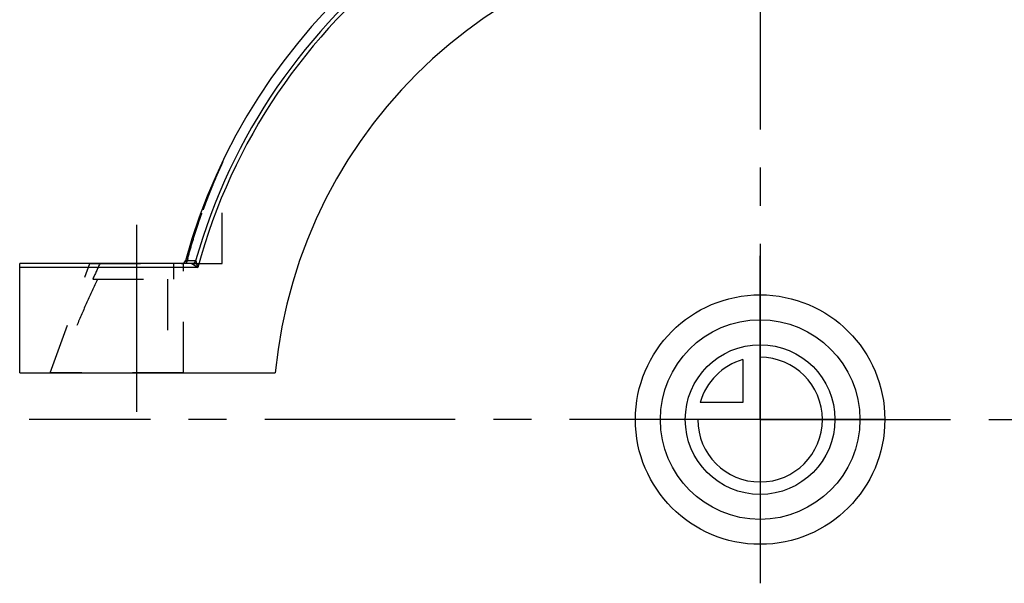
# Model space of a CAD drawing. Header units: millimetres. Extents: x 405 to 595, y 420 to 581.
# Tile 1 of 23: x 405 to 531, y 420 to 492. Entities that reach past the tile are written whole.
import ezdxf

# ---------------------------------------------------------------- set-up
doc = ezdxf.new("R2010")
doc.units = ezdxf.units.MM
doc.header["$LTSCALE"] = 65.185185
doc.linetypes.add('CENTER', pattern=[0.6, 0.375, -0.075, 0.075, -0.075])
doc.linetypes.add('HIDDEN', pattern=[0.2, 0.1, -0.1])
for name, color, linetype in [('ACHSEN_S', 7, 'CONTINUOUS'), ('FLAECHEN', 7, 'CONTINUOUS'), ('KOERPER', 7, 'CONTINUOUS'), ('KONST.EL_MIT_GEO', 7, 'CONTINUOUS'), ('KURVEN', 7, 'CONTINUOUS')]:
    doc.layers.add(name, color=color, linetype=linetype)

msp = doc.modelspace()

# ---------------------------------------------------------------- linework, layer by layer
at = {"layer": 'ACHSEN_S', "color": 2, "linetype": 'CENTER'}
msp.add_line((500, 580.63), (500, 419.75), dxfattribs=at)
at = {"layer": 'FLAECHEN', "color": 2, "linetype": 'CENTER'}
for q in [(500, 461.75), (406.22, 440.75), (594.43, 440.75), (500, 419.75)]:
    msp.add_line((500, 440.75), q, dxfattribs=at)
at = {"layer": 'FLAECHEN', "color": 7, "linetype": 'Continuous'}
msp.add_line((405, 446.75), (437.79, 446.75), dxfattribs=at)
msp.add_arc((500, 440.75), 62.5, 5.5089, 174.4911, dxfattribs=at)
at = {"layer": 'KOERPER', "color": 8, "linetype": 'HIDDEN'}
for p, q in [((414, 460.75), (426, 460.75)), ((424.72, 460.75), (424.72, 458.75)), ((414.38, 458.75), (424.72, 458.75)), ((423.97, 458.75), (423.97, 446.75))]:
    msp.add_line(p, q, dxfattribs=at)
msp.add_arc((505.32, 419.22), 99.16, 155.2385, 156.5047, dxfattribs=at)
msp.add_open_spline([(415, 458.75), (414.52, 457.77), (413.61, 455.8), (412.32, 452.8), (411.07, 449.78), (410.26, 447.76), (409.86, 446.75)], degree=3, knots=[0, 0, 0, 0, 0.249992, 0.499993, 0.749996, 1, 1, 1, 1], dxfattribs=at)
at = {"layer": 'KONST.EL_MIT_GEO', "color": 8, "linetype": 'HIDDEN'}
for p, q in [((431, 460.75), (431, 473.67)), ((408.9, 446.75), (414, 460.75)), ((426, 446.75), (426, 460.75)), ((427.09, 460.75), (431, 460.75)), ((427.58, 461.11), (427.86, 460.25)), ((426, 446.75), (408.9, 446.75))]:
    msp.add_line(p, q, dxfattribs=at)
at = {"layer": 'KONST.EL_MIT_GEO', "color": 2, "linetype": 'CENTER'}
msp.add_line((420, 465.75), (420, 441.75), dxfattribs=at)
at = {"layer": 'KONST.EL_MIT_GEO', "color": 7, "linetype": 'Continuous'}
for p, q in [((427.57, 461.12), (426.26, 461.12)), ((405, 446.75), (405, 460.75)), ((427.09, 460.75), (405, 460.75)), ((427.86, 460.25), (405, 460.25)), ((427.86, 460.25), (427.58, 461.11))]:
    msp.add_line(p, q, dxfattribs=at)
for centre, radius, start, end in [((500, 440.75), 76.5, 96.0958, 164.5597), ((500, 440.75), 76.5, 15.4403, 83.9042), ((500, 440.75), 75.23, 15.7038, 164.2962), ((500, 440.75), 74.73, 15.1259, 164.8741), ((425.78, 461.25), 0.5, 270, 344.5597), ((427.1, 461.25), 0.502, 270.3704, 343.9259), ((531.99, 619.68), 190.42, 236.5773, 236.8504)]:
    msp.add_arc(centre, radius, start, end, dxfattribs=at)
at = {"layer": 'KONST.EL_MIT_GEO', "color": 8, "linetype": 'HIDDEN'}
for centre, radius, start, end in [((431.5, 473.67), 0.5, 154.3423, 180), ((425.46, 461.25), 1.03, 331.1334, 345.2128), ((425.46, 461.24), 1.02, 331.1058, 345.2403), ((531.49, 618.92), 189.51, 236.5766, 236.851)]:
    msp.add_arc(centre, radius, start, end, dxfattribs=at)
for points, knots in [([(431, 473.67), (431, 473.67), (430.99, 473.66), (430.98, 473.64), (430.97, 473.6), (430.93, 473.53), (430.88, 473.4), (430.79, 473.21), (430.69, 472.99), (430.52, 472.61), (430.28, 472.07), (429.98, 471.35), (429.65, 470.56), (429.31, 469.72), (428.85, 468.52), (428.28, 466.96), (427.62, 465.02), (427.01, 463.02), (426.63, 461.67), (426.45, 460.98)], [0, 0, 0, 0, 0.000591, 0.00236, 0.005287, 0.009342, 0.020672, 0.035953, 0.054727, 0.076526, 0.127501, 0.185967, 0.24981, 0.317549, 0.388155, 0.535278, 0.68749, 0.842783, 1, 1, 1, 1]), ([(426.45, 460.98), (426.63, 461.67), (427.01, 463.02), (427.52, 464.69), (427.96, 466.01), (428.29, 466.97), (428.63, 467.92), (428.97, 468.83), (429.31, 469.72), (429.65, 470.56), (429.93, 471.23), (430.14, 471.74), (430.3, 472.09), (430.44, 472.42), (430.57, 472.72), (430.69, 472.99), (430.78, 473.19), (430.84, 473.32), (430.88, 473.41), (430.92, 473.49), (430.95, 473.55), (430.97, 473.6), (430.98, 473.62), (430.99, 473.64), (430.99, 473.65), (431, 473.66), (431, 473.67), (431, 473.67), (431, 473.67)], [0, 0, 0, 0, 0.157216, 0.312509, 0.3891, 0.464723, 0.539097, 0.611847, 0.682453, 0.750192, 0.814034, 0.844054, 0.8725, 0.899086, 0.923474, 0.945273, 0.964047, 0.972153, 0.979328, 0.985514, 0.990658, 0.994713, 0.99632, 0.99764, 0.99867, 0.999408, 0.999852, 1, 1, 1, 1]), ([(426.26, 461.12), (426.26, 461.11), (426.27, 461.09), (426.28, 461.07), (426.32, 461.05), (426.37, 461.02), (426.42, 461), (426.45, 460.98)], [0, 0, 0, 0, 0.113219, 0.201783, 0.315107, 0.614424, 1, 1, 1, 1])]:
    msp.add_open_spline(points, degree=3, knots=knots, dxfattribs=at)
at = {"layer": 'KONST.EL_MIT_GEO', "color": 7, "linetype": 'Continuous'}
msp.add_open_spline([(427.57, 461.12), (427.56, 461.06), (427.51, 460.96), (427.4, 460.84), (427.26, 460.77), (427.15, 460.75), (427.09, 460.75)], degree=3, knots=[0, 0, 0, 0, 0.250435, 0.500568, 0.750384, 1, 1, 1, 1], dxfattribs=at)
for points in [[(427.1, 460.75), (427.1, 460.75), (427.1, 460.75), (427.09, 460.75)], [(427.58, 461.11), (427.58, 461.11), (427.58, 461.12), (427.57, 461.12)]]:
    msp.add_open_spline(points, degree=3, dxfattribs=at)
at = {"layer": 'KURVEN', "color": 40, "linetype": 'Continuous'}
for p, q in [((500, 456.75), (500, 424.75)), ((497.8, 448.44), (497.8, 442.95)), ((497.8, 442.95), (492.31, 442.95)), ((516, 440.75), (484, 440.75))]:
    msp.add_line(p, q, dxfattribs=at)
for radius in [16, 12.8, 9.6]:
    msp.add_circle((500, 440.75), radius, dxfattribs=at)
for start, end in [(180, 90), (105.962, 164.038)]:
    msp.add_arc((500, 440.75), 8, start, end, dxfattribs=at)

doc.saveas('drawing.dxf')
